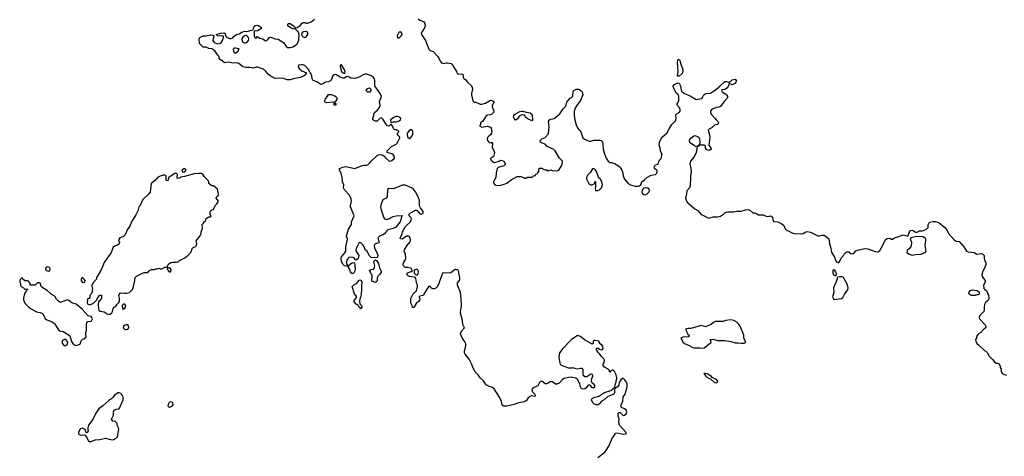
# Model space of a CAD drawing. Header units: inches. Extents: x 2396598 to 2566999, y 262085 to 451979.
# Tile 73 of 256: x 2412502 to 2425861, y 344245 to 350171. Entities that reach past the tile are written whole.
import ezdxf

# ---------------------------------------------------------------- set-up
doc = ezdxf.new("R2010")
doc.units = ezdxf.units.IN
doc.header["$MEASUREMENT"] = 0
for name, color, linetype in [('C4314', 7, 'Continuous'), ('C4315', 7, 'Continuous'), ('C4324', 7, 'Continuous')]:
    doc.layers.add(name, color=color, linetype=linetype)

msp = doc.modelspace()

# ---------------------------------------------------------------- linework, layer by layer
at = {"layer": 'C4314', "color": 5, "elevation": 60}
for points in [[(2420000, 345316), (2419990, 345318), (2419950, 345317), (2419890, 345303), (2419867, 345290), (2419822, 345238), (2419790, 345224), (2419770, 345223), (2419730, 345256), (2419718, 345258), (2419710, 345260), (2419690, 345252), (2419670, 345237), (2419650, 345229), (2419630, 345229), (2419590, 345259), (2419570, 345262), (2419554, 345246), (2419530, 345204), (2419470, 345177), (2419451, 345150), (2419461, 345120), (2419491, 345090), (2419502, 345070), (2419498, 345062), (2419490, 345058), (2419450, 345064), (2419430, 345059), (2419403, 345037), (2419376, 345004), (2419350, 344983), (2419269, 344969), (2419212, 344948), (2419154, 344934), (2419110, 344926), (2419070, 344925), (2419050, 344938), (2419039, 344990), (2419010, 345048), (2418939, 345159), (2418910, 345184), (2418870, 345194), (2418830, 345215), (2418794, 345270), (2418750, 345309), (2418721, 345350), (2418681, 345390), (2418649, 345450), (2418636, 345490), (2418602, 345562), (2418546, 345630), (2418539, 345650), (2418539, 345670), (2418555, 345750), (2418553, 345770), (2418540, 345800), (2418497, 345870), (2418484, 345910), (2418495, 345945), (2418535, 345990), (2418516, 346036), (2418509, 346090), (2418481, 346190), (2418481, 346210), (2418496, 346284), (2418492, 346388), (2418481, 346470), (2418441, 346570), (2418442, 346598), (2418469, 346631), (2418474, 346650), (2418474, 346674), (2418458, 346730), (2418458, 346750), (2418450, 346766), (2418436, 346776), (2418410, 346782), (2418350, 346734), (2418269, 346729), (2418245, 346735), (2418231, 346709), (2418191, 346590), (2418170, 346549), (2418150, 346529), (2418130, 346519), (2418110, 346517), (2418089, 346529), (2418070, 346548), (2418050, 346548), (2417981, 346439), (2417970, 346429), (2417930, 346418), (2417922, 346410), (2417931, 346370), (2417915, 346345), (2417880, 346320), (2417850, 346266), (2417830, 346266), (2417828, 346290), (2417809, 346330), (2417807, 346387), (2417842, 346450), (2417887, 346493), (2417899, 346550), (2417899, 346570), (2417885, 346605), (2417877, 346657), (2417870, 346670), (2417859, 346679), (2417790, 346685), (2417775, 346690), (2417758, 346710), (2417758, 346730), (2417765, 346735), (2417814, 346754), (2417826, 346754), (2417828, 346770), (2417818, 346790), (2417810, 346798), (2417770, 346809), (2417730, 346809), (2417709, 346830), (2417707, 346850), (2417709, 346870), (2417734, 346906), (2417741, 346930), (2417738, 346990), (2417719, 347030), (2417724, 347050), (2417756, 347104), (2417795, 347150), (2417804, 347170), (2417805, 347190), (2417790, 347229), (2417775, 347235), (2417748, 347232), (2417690, 347194), (2417670, 347198), (2417666, 347210), (2417685, 347250), (2417697, 347290), (2417735, 347365), (2417810, 347434), (2417818, 347470), (2417810, 347486), (2417786, 347510), (2417786, 347530), (2417806, 347550), (2417870, 347586), (2417890, 347585), (2417930, 347535), (2417950, 347531), (2417970, 347543), (2417974, 347550), (2417974, 347570), (2417938, 347618), (2417927, 347647), (2417925, 347715), (2417916, 347750), (2417874, 347834), (2417843, 347870), (2417817, 347890), (2417730, 347925), (2417694, 347926), (2417570, 347874), (2417510, 347878), (2417493, 347867), (2417490, 347766), (2417474, 347750), (2417430, 347726), (2417406, 347674), (2417398, 347630), (2417405, 347590), (2417422, 347550), (2417436, 347490), (2417452, 347470), (2417470, 347463), (2417490, 347462), (2417510, 347468), (2417570, 347499), (2417610, 347511), (2417690, 347514), (2417692, 347510), (2417682, 347498), (2417678, 347470), (2417665, 347430), (2417606, 347355), (2417570, 347337), (2417499, 347321), (2417477, 347303), (2417450, 347265), (2417430, 347250), (2417386, 347234), (2417367, 347213), (2417364, 347190), (2417378, 347150), (2417375, 347145), (2417330, 347129), (2417311, 347109), (2417316, 347070), (2417350, 347002), (2417361, 346970), (2417358, 346950), (2417350, 346938), (2417270, 346942), (2417245, 346970), (2417218, 347030), (2417188, 347050), (2417174, 347090), (2417161, 347110), (2417130, 347144), (2417110, 347148), (2417074, 347086), (2417063, 347050), (2417066, 347025), (2417102, 346970), (2417096, 346930), (2417069, 346909), (2417050, 346918), (2417038, 346938), (2417025, 346945), (2416974, 346946), (2416961, 346939), (2416943, 346917), (2416936, 346890), (2416937, 346857), (2416950, 346834), (2416970, 346834), (2416978, 346850), (2417011, 346871), (2417036, 346876), (2417045, 346865), (2417051, 346849), (2417052, 346770), (2417033, 346727), (2417010, 346728), (2416990, 346749), (2416975, 346790), (2416962, 346810), (2416962, 346822), (2416948, 346828), (2416910, 346829), (2416890, 346848), (2416869, 346890), (2416864, 346930), (2416870, 346952), (2416915, 347005), (2416925, 347030), (2416929, 347090), (2416949, 347189), (2416948, 347208), (2416938, 347218), (2416935, 347230), (2416939, 347250), (2416963, 347330), (2417002, 347390), (2417004, 347430), (2417041, 347510), (2416992, 347630), (2416989, 347650), (2417003, 347710), (2416999, 347739), (2416977, 347790), (2416910, 347862), (2416896, 347890), (2416899, 347930), (2416882, 347970), (2416879, 348030), (2416862, 348090), (2416842, 348130), (2416842, 348150), (2416888, 348170), (2416930, 348177), (2417050, 348150), (2417150, 348193), (2417170, 348199), (2417210, 348199), (2417230, 348207), (2417250, 348223), (2417270, 348250), (2417350, 348326), (2417370, 348339), (2417390, 348343), (2417419, 348339), (2417444, 348324), (2417468, 348290), (2417510, 348255), (2417530, 348252), (2417550, 348260), (2417587, 348290), (2417589, 348310), (2417572, 348332), (2417550, 348349), (2417486, 348370), (2417488, 348390), (2417546, 348450), (2417610, 348482), (2417618, 348490), (2417638, 348522), (2417658, 348570), (2417658, 348578), (2417628, 348610), (2417628, 348632), (2417646, 348650), (2417642, 348662), (2417615, 348675), (2417590, 348678), (2417575, 348695), (2417550, 348746), (2417530, 348746), (2417512, 348728), (2417490, 348729), (2417430, 348822), (2417410, 348838), (2417390, 348829), (2417350, 348796), (2417330, 348796), (2417295, 348810), (2417293, 348830), (2417309, 348870), (2417309, 348891), (2417315, 348910), (2417356, 348944), (2417389, 348990), (2417394, 349010), (2417382, 349058), (2417392, 349088), (2417406, 349110), (2417409, 349130), (2417393, 349170), (2417326, 349266), (2417319, 349290), (2417321, 349350), (2417317, 349370), (2417300, 349390), (2417270, 349408), (2417210, 349430), (2417190, 349432), (2417170, 349427), (2417110, 349393), (2417050, 349373), (2416996, 349376), (2416970, 349393), (2416950, 349399), (2416930, 349395), (2416910, 349379), (2416890, 349378), (2416850, 349391), (2416790, 349427), (2416770, 349425), (2416751, 349410), (2416734, 349366), (2416724, 349350), (2416710, 349339), (2416690, 349328), (2416650, 349325), (2416610, 349296), (2416590, 349293), (2416535, 349330), (2416484, 349344), (2416478, 349350), (2416468, 349370), (2416464, 349410), (2416448, 349450), (2416439, 349459), (2416424, 349490), (2416370, 349550), (2416350, 349558), (2416330, 349560), (2416287, 349553), (2416283, 349550), (2416279, 349530), (2416293, 349510), (2416330, 349477), (2416394, 349450), (2416364, 349416), (2416310, 349386), (2416230, 349374), (2416170, 349357), (2416130, 349354), (2416070, 349379), (2415970, 349373), (2415930, 349389), (2415899, 349410), (2415874, 349430), (2415842, 349470), (2415810, 349499), (2415730, 349528), (2415710, 349529), (2415670, 349515), (2415624, 349524), (2415570, 349522), (2415530, 349533), (2415476, 349576), (2415450, 349585), (2415398, 349582), (2415330, 349593), (2415290, 349584), (2415270, 349593), (2415222, 349630), (2415208, 349650), (2415208, 349670), (2415189, 349689), (2415150, 349748), (2415138, 349758), (2415110, 349775), (2415070, 349782), (2415030, 349798), (2414990, 349798), (2414942, 349850), (2414938, 349910), (2414946, 349930), (2414990, 349951), (2415010, 349954), (2415031, 349951), (2415090, 349964), (2415121, 349961), (2415142, 349950), (2415136, 349944), (2415126, 349914), (2415123, 349890), (2415141, 349861), (2415184, 349844), (2415214, 349846), (2415230, 349853), (2415253, 349887), (2415269, 349929), (2415268, 349948), (2415186, 349950), (2415168, 349970), (2415226, 349990), (2415270, 349995), (2415290, 349982), (2415296, 349950), (2415313, 349933), (2415350, 349917), (2415370, 349916), (2415394, 349926), (2415410, 349946), (2415442, 349970), (2415479, 349981), (2415516, 350000)], [(2415683, 350000), (2415683, 349950), (2415690, 349932), (2415710, 349922), (2415730, 349945), (2415736, 349936), (2415762, 349922), (2415801, 349910), (2415830, 349888), (2415850, 349885), (2415870, 349901), (2415890, 349930), (2415907, 349933), (2415969, 349911), (2416007, 349907), (2416081, 349861), (2416121, 349801), (2416132, 349792), (2416170, 349793), (2416210, 349805), (2416251, 349829), (2416271, 349849), (2416288, 349892), (2416293, 349970), (2416284, 350000)], [(2416340, 350000), (2416331, 349990), (2416325, 349970), (2416336, 349950), (2416350, 349937), (2416370, 349930), (2416390, 349940), (2416413, 349970), (2416410, 349996), (2416404, 350000)], [(2417648, 350000), (2417644, 349996), (2417625, 349950), (2417630, 349927), (2417650, 349927), (2417678, 349950), (2417691, 349970), (2417688, 349990), (2417677, 350000)], [(2417956, 350000), (2417951, 349989), (2417955, 349970), (2418010, 349890), (2418051, 349771), (2418071, 349751), (2418110, 349738), (2418176, 349670), (2418191, 349650), (2418205, 349610), (2418224, 349584), (2418250, 349576), (2418290, 349587), (2418310, 349587), (2418355, 349575), (2418370, 349566), (2418381, 349550), (2418427, 349470), (2418431, 349450), (2418450, 349431), (2418496, 349436), (2418514, 349430), (2418521, 349390), (2418530, 349372), (2418555, 349355), (2418571, 349330), (2418630, 349275), (2418642, 349250), (2418646, 349230), (2418631, 349170), (2418633, 349150), (2418651, 349071), (2418670, 349051), (2418690, 349051), (2418750, 349026), (2418770, 349026), (2418820, 349040), (2418890, 349079), (2418922, 349070), (2418942, 349050), (2418930, 349038), (2418913, 349007), (2418913, 348990), (2418934, 348934), (2418930, 348910), (2418910, 348887), (2418890, 348880), (2418850, 348877), (2418832, 348868), (2418785, 348795), (2418754, 348770), (2418752, 348748), (2418742, 348730), (2418770, 348712), (2418850, 348727), (2418891, 348711), (2418897, 348697), (2418907, 348650), (2418903, 348630), (2418891, 348610), (2418870, 348597), (2418850, 348573), (2418846, 348550), (2418849, 348530), (2418870, 348503), (2418898, 348502), (2418911, 348511), (2418914, 348510), (2418918, 348490), (2418911, 348430), (2418935, 348395), (2418946, 348370), (2418930, 348315), (2418892, 348290), (2418895, 348270), (2418911, 348250), (2418930, 348236), (2418950, 348233), (2419009, 348251), (2419030, 348265), (2419050, 348262), (2419070, 348252), (2419092, 348210), (2419072, 348190), (2418995, 348165), (2418979, 348150), (2418966, 348094), (2418964, 348030), (2418938, 347990), (2418931, 347970), (2418933, 347950), (2418950, 347928), (2418970, 347923), (2419030, 347927), (2419090, 347943), (2419110, 347951), (2419170, 347999), (2419250, 348042), (2419304, 348044), (2419350, 348022), (2419370, 348022), (2419393, 348033), (2419450, 348034), (2419462, 348038), (2419467, 348053), (2419502, 348058), (2419507, 348073), (2419522, 348078), (2419526, 348090), (2419546, 348110), (2419550, 348154), (2419590, 348154), (2419604, 348144), (2419633, 348133), (2419652, 348132), (2419670, 348122), (2419710, 348132), (2419725, 348125), (2419790, 348118), (2419818, 348130), (2419855, 348190), (2419866, 348230), (2419866, 348250), (2419826, 348290), (2419769, 348390), (2419750, 348409), (2419666, 348446), (2419653, 348453), (2419630, 348482), (2419580, 348500), (2419569, 348510), (2419564, 348530), (2419587, 348553), (2419630, 348574), (2419670, 348616), (2419676, 348630), (2419685, 348715), (2419678, 348790), (2419689, 348810), (2419710, 348820), (2419753, 348830), (2419830, 348893), (2419877, 348963), (2419910, 348996), (2419927, 349050), (2419940, 349070), (2419970, 349106), (2419990, 349115), (2420000, 349124)], [(2420000, 345836), (2419990, 345829), (2419871, 345710), (2419827, 345650), (2419816, 345590), (2419831, 345510), (2419841, 345490), (2419850, 345483), (2419950, 345447), (2419993, 345447), (2420000, 345448)]]:
    msp.add_lwpolyline(points, dxfattribs=at)
at = {"layer": 'C4314', "color": 5}
for points, elevation in [([(2415576, 349956), (2415550, 349953), (2415528, 349932), (2415516, 349910), (2415519, 349879), (2415526, 349870), (2415550, 349859), (2415570, 349856), (2415590, 349864), (2415607, 349890), (2415612, 349908), (2415607, 349930), (2415590, 349949)], 60), ([(2415430, 349785), (2415410, 349784), (2415403, 349777), (2415399, 349770), (2415401, 349750), (2415408, 349728), (2415430, 349719), (2415464, 349750), (2415478, 349770), (2415474, 349774)], 60), ([(2416870, 349559), (2416850, 349555), (2416848, 349530), (2416870, 349468), (2416890, 349448), (2416910, 349441), (2416915, 349445), (2416918, 349462), (2416910, 349489)], 60), ([(2417250, 349187), (2417227, 349187), (2417202, 349210), (2417209, 349230), (2417230, 349244), (2417250, 349245), (2417267, 349230), (2417268, 349210)], 60), ([(2416790, 349009), (2416770, 349010), (2416768, 349048), (2416754, 349054), (2416670, 349044), (2416648, 349050), (2416639, 349070), (2416645, 349090), (2416690, 349158), (2416730, 349158), (2416778, 349138), (2416800, 349120), (2416806, 349110), (2416805, 349090), (2416784, 349056), (2416774, 349050), (2416778, 349038), (2416790, 349034)], 60), ([(2417630, 348858), (2417604, 348856), (2417576, 348844), (2417532, 348810), (2417538, 348778), (2417550, 348774), (2417558, 348782), (2417574, 348786), (2417610, 348787), (2417650, 348797), (2417668, 348812), (2417675, 348830), (2417658, 348850)], 60), ([(2419450, 348799), (2419388, 348828), (2419370, 348846), (2419350, 348875), (2419330, 348881), (2419305, 348875), (2419280, 348860), (2419250, 348822), (2419230, 348809), (2419209, 348830), (2419204, 348850), (2419207, 348870), (2419216, 348884), (2419230, 348895), (2419290, 348926), (2419309, 348931), (2419330, 348931), (2419374, 348914), (2419430, 348907), (2419450, 348891), (2419456, 348876), (2419461, 348810)], 60), ([(2417810, 348679), (2417780, 348660), (2417759, 348630), (2417757, 348610), (2417763, 348583), (2417771, 348571), (2417790, 348561), (2417810, 348571), (2417836, 348610), (2417835, 348655), (2417830, 348665)], 60), ([(2414730, 348149), (2414701, 348130), (2414707, 348107), (2414730, 348103), (2414759, 348130), (2414749, 348149)], 80), ([(2414610, 348089), (2414553, 348047), (2414527, 348033), (2414510, 347986), (2414488, 347988), (2414488, 348050), (2414470, 348062), (2414450, 348062), (2414410, 348049), (2414372, 348028), (2414352, 348008), (2414342, 347990), (2414285, 347950), (2414271, 347830), (2414256, 347810), (2414171, 347730), (2414136, 347650), (2414119, 347630), (2414104, 347576), (2414078, 347522), (2414019, 347430), (2413995, 347370), (2413962, 347318), (2413931, 347250), (2413910, 347228), (2413862, 347210), (2413845, 347190), (2413842, 347170), (2413858, 347150), (2413850, 347128), (2413830, 347109), (2413790, 347098), (2413770, 347086), (2413741, 347010), (2413646, 346874), (2413614, 346786), (2413565, 346710), (2413545, 346670), (2413542, 346650), (2413498, 346602), (2413482, 346570), (2413482, 346550), (2413491, 346530), (2413486, 346510), (2413492, 346490), (2413473, 346447), (2413454, 346430), (2413454, 346390), (2413450, 346386), (2413430, 346386), (2413424, 346376), (2413419, 346330), (2413426, 346310), (2413450, 346301), (2413478, 346310), (2413506, 346330), (2413548, 346370), (2413560, 346400), (2413590, 346432), (2413610, 346434), (2413612, 346390), (2413602, 346370), (2413575, 346345), (2413566, 346314), (2413570, 346250), (2413576, 346230), (2413596, 346216), (2413650, 346206), (2413690, 346180), (2413710, 346173), (2413730, 346176), (2413750, 346191), (2413759, 346210), (2413769, 346250), (2413784, 346270), (2413812, 346288), (2413825, 346310), (2413849, 346331), (2413854, 346345), (2413856, 346390), (2413849, 346430), (2413861, 346459), (2413875, 346465), (2413918, 346458), (2413950, 346458), (2413990, 346470), (2414031, 346509), (2414047, 346550), (2414064, 346630), (2414063, 346657), (2414068, 346670), (2414088, 346690), (2414166, 346730), (2414190, 346738), (2414230, 346742), (2414248, 346752), (2414266, 346770), (2414290, 346782), (2414330, 346782), (2414350, 346791), (2414370, 346791), (2414390, 346798), (2414410, 346791), (2414430, 346791), (2414470, 346811), (2414488, 346812), (2414502, 346818), (2414515, 346850), (2414550, 346876), (2414578, 346882), (2414630, 346881), (2414650, 346886), (2414670, 346901), (2414742, 346938), (2414786, 346974), (2414822, 347010), (2414846, 347074), (2414890, 347091), (2414897, 347103), (2414904, 347130), (2414895, 347170), (2414959, 347250), (2414965, 347270), (2414965, 347290), (2414983, 347337), (2414978, 347390), (2414998, 347410), (2415010, 347434), (2415022, 347438), (2415030, 347474), (2415070, 347494), (2415090, 347494), (2415098, 347510), (2415086, 347530), (2415086, 347570), (2415108, 347592), (2415130, 347594), (2415155, 347650), (2415178, 347670), (2415198, 347710), (2415169, 347750), (2415178, 347770), (2415198, 347790), (2415196, 347824), (2415186, 347870), (2415130, 347918), (2415110, 347918), (2415089, 347929), (2415070, 347948), (2415068, 347970), (2415058, 347990), (2415003, 348043), (2414990, 348066), (2414970, 348086), (2414926, 348086), (2414870, 348079), (2414738, 348042), (2414687, 348033), (2414650, 348018), (2414640, 348020), (2414638, 348030), (2414644, 348070), (2414630, 348084)], 80), ([(2412885, 346815), (2412868, 346812), (2412857, 346803), (2412851, 346790), (2412858, 346770), (2412890, 346759), (2412910, 346762), (2412917, 346790), (2412907, 346807)], 80), ([(2414510, 346806), (2414505, 346795), (2414511, 346770), (2414530, 346748), (2414550, 346751), (2414559, 346770), (2414557, 346777), (2414550, 346789), (2414530, 346802)], 80), ([(2417330, 346606), (2417310, 346608), (2417282, 346622), (2417278, 346650), (2417286, 346670), (2417286, 346710), (2417267, 346727), (2417256, 346756), (2417246, 346770), (2417270, 346782), (2417296, 346784), (2417309, 346791), (2417316, 346804), (2417322, 346830), (2417310, 346866), (2417309, 346891), (2417330, 346914), (2417344, 346904), (2417370, 346862), (2417384, 346804), (2417411, 346750), (2417390, 346718), (2417365, 346695), (2417352, 346668), (2417350, 346626)], 60), ([(2413350, 346678), (2413336, 346650), (2413336, 346630), (2413350, 346611), (2413370, 346606), (2413388, 346612), (2413389, 346630), (2413379, 346650)], 80), ([(2417890, 346786), (2417854, 346770), (2417852, 346750), (2417852, 346730), (2417870, 346712), (2417890, 346702), (2417910, 346722), (2417913, 346750), (2417910, 346766)], 60), ([(2412530, 346666), (2412510, 346646), (2412502, 346630), (2412502, 346610), (2412514, 346590), (2412512, 346570), (2412522, 346550), (2412554, 346530), (2412570, 346514), (2412610, 346514), (2412614, 346510), (2412598, 346502), (2412594, 346490), (2412570, 346466), (2412566, 346454), (2412552, 346390), (2412552, 346370), (2412570, 346325), (2412625, 346270), (2412650, 346251), (2412730, 346207), (2412778, 346198), (2412810, 346182), (2412852, 346110), (2412870, 346098), (2412935, 346075), (2412972, 346050), (2413032, 345952), (2413050, 345942), (2413090, 345938), (2413174, 345890), (2413182, 345882), (2413203, 345803), (2413230, 345763), (2413270, 345751), (2413310, 345762), (2413326, 345770), (2413328, 345790), (2413350, 345834), (2413382, 345838), (2413390, 345854), (2413402, 345858), (2413406, 345870), (2413398, 345890), (2413398, 345930), (2413407, 345953), (2413409, 346029), (2413415, 346065), (2413425, 346075), (2413470, 346079), (2413476, 346084), (2413488, 346110), (2413482, 346130), (2413470, 346141), (2413433, 346153), (2413350, 346242), (2413270, 346309), (2413209, 346329), (2413170, 346361), (2413150, 346367), (2413136, 346364), (2413050, 346335), (2413030, 346349), (2413000, 346380), (2412984, 346410), (2412970, 346424), (2412930, 346445), (2412876, 346496), (2412814, 346530), (2412794, 346550), (2412786, 346590), (2412770, 346598), (2412750, 346598), (2412734, 346590), (2412710, 346566), (2412650, 346566), (2412646, 346570), (2412642, 346602), (2412627, 346607), (2412622, 346622), (2412610, 346626), (2412570, 346626), (2412562, 346642), (2412547, 346647), (2412542, 346662)], 80), ([(2417130, 346249), (2417122, 346262), (2417108, 346270), (2417095, 346295), (2417066, 346310), (2417040, 346340), (2417040, 346360), (2417068, 346390), (2417075, 346410), (2417045, 346450), (2417014, 346550), (2417029, 346570), (2417070, 346591), (2417110, 346638), (2417130, 346642), (2417142, 346610), (2417138, 346550), (2417141, 346499), (2417131, 346410), (2417116, 346384), (2417113, 346350), (2417117, 346317), (2417138, 346290), (2417142, 346270)], 60), ([(2413930, 346309), (2413910, 346309), (2413891, 346290), (2413899, 346250), (2413910, 346244), (2413930, 346257), (2413938, 346270), (2413941, 346290)], 80), ([(2413951, 346031), (2413930, 346025), (2413910, 346010), (2413908, 345990), (2413930, 345968), (2413950, 345965), (2413970, 345973), (2413981, 345990), (2413977, 346017), (2413968, 346028)], 80), ([(2413110, 345833), (2413084, 345816), (2413076, 345790), (2413090, 345763), (2413110, 345750), (2413129, 345751), (2413150, 345767), (2413154, 345794), (2413130, 345829)], 80), ([(2413850, 345106), (2413830, 345106), (2413824, 345096), (2413787, 345073), (2413772, 345050), (2413751, 345029), (2413710, 345002), (2413631, 344929), (2413578, 344890), (2413536, 344830), (2413494, 344746), (2413436, 344670), (2413425, 344630), (2413425, 344605), (2413432, 344590), (2413422, 344570), (2413410, 344562), (2413403, 344563), (2413389, 344610), (2413364, 344624), (2413350, 344628), (2413330, 344621), (2413318, 344610), (2413302, 344570), (2413302, 344550), (2413310, 344541), (2413330, 344531), (2413377, 344537), (2413390, 344534), (2413410, 344506), (2413435, 344455), (2413450, 344446), (2413470, 344448), (2413527, 344467), (2413590, 344474), (2413667, 344493), (2413732, 344472), (2413770, 344470), (2413813, 344490), (2413827, 344510), (2413845, 344610), (2413844, 344630), (2413826, 344670), (2413826, 344690), (2413796, 344716), (2413764, 344724), (2413748, 344750), (2413775, 344805), (2413774, 344850), (2413784, 344870), (2413810, 344883), (2413850, 344892), (2413908, 345010), (2413907, 345047), (2413890, 345086), (2413876, 345096)], 80), ([(2414550, 344984), (2414530, 344976), (2414516, 344950), (2414513, 344930), (2414520, 344920), (2414533, 344913), (2414570, 344927), (2414585, 344950), (2414579, 344970), (2414570, 344978)], 80)]:
    msp.add_lwpolyline(points, close=True, dxfattribs=dict(at, elevation=elevation))
at = {"layer": 'C4315', "color": 5, "elevation": 60}
for points in [[(2416284, 350000), (2416283, 350003), (2416244, 350044), (2416229, 350049), (2416207, 350047), (2416170, 350064), (2416141, 350090), (2416139, 350110), (2416150, 350121), (2416170, 350121), (2416218, 350090), (2416242, 350062), (2416265, 350065), (2416309, 350091), (2416336, 350124), (2416350, 350132), (2416370, 350132), (2416390, 350122), (2416410, 350122), (2416458, 350142), (2416500, 350180)], [(2417910, 350181), (2417930, 350167), (2417984, 350144), (2418000, 350120), (2418004, 350090), (2417991, 350050), (2417961, 350010), (2417956, 350000)], [(2415516, 350000), (2415530, 350007), (2415550, 350015), (2415590, 350011), (2415630, 350026), (2415668, 350032), (2415681, 350070), (2415692, 350088), (2415706, 350094), (2415725, 350095), (2415750, 350088), (2415777, 350070), (2415781, 350050), (2415730, 350021), (2415684, 350016), (2415683, 350000)], [(2416404, 350000), (2416390, 350010), (2416353, 350007), (2416340, 350000)], [(2417677, 350000), (2417670, 350006), (2417650, 350002), (2417648, 350000)]]:
    msp.add_lwpolyline(points, dxfattribs=at)
at = {"layer": 'C4324', "color": 5, "elevation": 60}
for points in [[(2421430, 349404), (2421428, 349410), (2421434, 349470), (2421426, 349590), (2421430, 349625), (2421450, 349635), (2421459, 349619), (2421475, 349555), (2421494, 349510), (2421500, 349470), (2421490, 349443), (2421450, 349405)], [(2421670, 348594), (2421650, 348592), (2421596, 348550), (2421586, 348526), (2421591, 348510), (2421652, 348470), (2421670, 348452), (2421690, 348454), (2421702, 348458), (2421706, 348470), (2421726, 348474), (2421734, 348506), (2421729, 348550), (2421721, 348570), (2421710, 348578)], [(2420290, 348148), (2420273, 348147), (2420244, 348096), (2420210, 348066), (2420192, 348030), (2420192, 348010), (2420222, 347950), (2420250, 347932), (2420270, 347932), (2420298, 347942), (2420306, 347950), (2420306, 347970), (2420313, 347973), (2420314, 347926), (2420318, 347918), (2420312, 347890), (2420314, 347854), (2420350, 347852), (2420370, 347862), (2420395, 347890), (2420409, 347930), (2420399, 347970), (2420378, 348010), (2420362, 348022), (2420355, 348035), (2420329, 348110), (2420310, 348138)], [(2420990, 347887), (2420970, 347883), (2420953, 347867), (2420946, 347854), (2420945, 347830), (2420952, 347812), (2420970, 347797), (2420990, 347796), (2421010, 347804), (2421037, 347830), (2421047, 347850), (2421044, 347870), (2421026, 347886)], [(2424691, 347229), (2424650, 347225), (2424594, 347210), (2424585, 347190), (2424594, 347174), (2424601, 347150), (2424603, 347130), (2424599, 347110), (2424591, 347090), (2424573, 347067), (2424542, 347038), (2424538, 347010), (2424568, 346988), (2424610, 346976), (2424655, 346985), (2424730, 346988), (2424788, 347010), (2424802, 347030), (2424789, 347110), (2424795, 347170), (2424795, 347190), (2424790, 347202), (2424784, 347210), (2424762, 347222)], [(2423630, 346682), (2423604, 346676), (2423592, 346668), (2423592, 346652), (2423576, 346604), (2423544, 346530), (2423546, 346470), (2423531, 346410), (2423550, 346372), (2423650, 346387), (2423670, 346401), (2423692, 346448), (2423737, 346503), (2423744, 346530), (2423734, 346574), (2423678, 346670), (2423660, 346680)], [(2423542, 346778), (2423534, 346770), (2423534, 346730), (2423542, 346710), (2423570, 346694), (2423586, 346710), (2423578, 346738), (2423566, 346750), (2423566, 346770)], [(2425430, 346499), (2425394, 346490), (2425374, 346470), (2425385, 346445), (2425412, 346432), (2425470, 346432), (2425490, 346442), (2425510, 346442), (2425526, 346450), (2425526, 346470), (2425486, 346490), (2425458, 346498)], [(2422150, 346099), (2422082, 346090), (2422047, 346073), (2421943, 346077), (2421917, 346063), (2421890, 346038), (2421810, 346002), (2421750, 346019), (2421610, 345978), (2421570, 345982), (2421546, 345974), (2421542, 345970), (2421545, 345950), (2421566, 345905), (2421585, 345890), (2421584, 345876), (2421582, 345870), (2421570, 345866), (2421499, 345861), (2421472, 345850), (2421503, 345790), (2421530, 345773), (2421576, 345756), (2421626, 345726), (2421650, 345717), (2421730, 345716), (2421750, 345711), (2421790, 345719), (2421870, 345782), (2421886, 345790), (2421878, 345818), (2421866, 345830), (2421869, 345831), (2421910, 345836), (2421970, 345819), (2422070, 345819), (2422150, 345805), (2422210, 345787), (2422250, 345787), (2422290, 345779), (2422330, 345783), (2422348, 345790), (2422349, 345810), (2422329, 345850), (2422329, 345890), (2422277, 346010), (2422249, 346050), (2422230, 346065), (2422190, 346089)], [(2421809, 345371), (2421785, 345370), (2421810, 345331), (2421830, 345315), (2421875, 345295), (2421930, 345245), (2421950, 345241), (2421969, 345251), (2421974, 345265), (2421954, 345290), (2421897, 345317), (2421887, 345330), (2421830, 345365)]]:
    msp.add_lwpolyline(points, close=True, dxfattribs=at)
for points in [[(2420000, 349124), (2420007, 349130), (2420011, 349190), (2420021, 349210), (2420050, 349227), (2420070, 349230), (2420090, 349227), (2420116, 349210), (2420132, 349190), (2420142, 349150), (2420110, 349075), (2420065, 349015), (2420039, 348970), (2420026, 348930), (2420024, 348890), (2420031, 348830), (2420050, 348745), (2420070, 348703), (2420116, 348650), (2420143, 348570), (2420166, 348550), (2420230, 348521), (2420250, 348521), (2420290, 348538), (2420374, 348534), (2420391, 348531), (2420402, 348522), (2420411, 348511), (2420415, 348490), (2420419, 348410), (2420435, 348350), (2420459, 348290), (2420485, 348250), (2420511, 348231), (2420531, 348231), (2420570, 348221), (2420627, 348187), (2420648, 348168), (2420681, 348110), (2420691, 348050), (2420708, 348008), (2420734, 347974), (2420758, 347950), (2420790, 347931), (2420848, 347912), (2420890, 347911), (2420910, 347918), (2420928, 347930), (2420942, 347970), (2420981, 347999), (2421013, 348030), (2421070, 348063), (2421130, 348071), (2421146, 348090), (2421152, 348110), (2421150, 348118), (2421142, 348130), (2421114, 348150), (2421109, 348170), (2421125, 348195), (2421164, 348216), (2421180, 348260), (2421199, 348281), (2421210, 348302), (2421215, 348330), (2421214, 348350), (2421198, 348390), (2421193, 348433), (2421177, 348470), (2421182, 348510), (2421201, 348550), (2421230, 348587), (2421284, 348630), (2421313, 348690), (2421349, 348750), (2421400, 348800), (2421407, 348830), (2421404, 348875), (2421409, 348890), (2421450, 348910), (2421462, 348930), (2421464, 348950), (2421457, 348970), (2421423, 349010), (2421421, 349021), (2421421, 349030), (2421436, 349050), (2421444, 349070), (2421446, 349130), (2421434, 349154), (2421410, 349174), (2421372, 349250), (2421367, 349270), (2421383, 349290), (2421430, 349313), (2421450, 349311), (2421464, 349284), (2421482, 349202), (2421490, 349190), (2421530, 349164), (2421600, 349140), (2421670, 349091), (2421690, 349087), (2421750, 349101), (2421765, 349115), (2421784, 349150), (2421810, 349171), (2421870, 349176), (2421929, 349210), (2421970, 349242), (2421990, 349252), (2422002, 349270), (2422070, 349331), (2422093, 349333), (2422122, 349322), (2422130, 349314), (2422138, 349330), (2422150, 349335), (2422170, 349353), (2422210, 349366), (2422226, 349350), (2422215, 349310), (2422169, 349289), (2422130, 349306), (2422116, 349264), (2422098, 349242), (2422070, 349222), (2422030, 349218), (2422022, 349210), (2422032, 349190), (2422081, 349161), (2422092, 349150), (2422105, 349130), (2422105, 349110), (2422058, 349062), (2422010, 348995), (2421990, 348985), (2421950, 348978), (2421902, 348958), (2421890, 348950), (2421876, 348930), (2421876, 348910), (2421883, 348890), (2421935, 348835), (2421951, 348811), (2421976, 348790), (2421985, 348770), (2421972, 348750), (2421930, 348739), (2421899, 348710), (2421856, 348685), (2421843, 348670), (2421863, 348610), (2421867, 348573), (2421852, 348470), (2421878, 348430), (2421882, 348410), (2421850, 348394), (2421823, 348403), (2421815, 348410), (2421809, 348430), (2421809, 348450), (2421802, 348462), (2421790, 348469), (2421733, 348467), (2421718, 348462), (2421714, 348450), (2421694, 348446), (2421682, 348370), (2421651, 348310), (2421604, 348250), (2421596, 348210), (2421610, 348150), (2421612, 348110), (2421605, 348045), (2421600, 347910), (2421592, 347888), (2421554, 347850), (2421551, 347810), (2421534, 347750), (2421547, 347710), (2421561, 347690), (2421664, 347604), (2421702, 347582), (2421746, 347526), (2421790, 347511), (2421830, 347485), (2421850, 347478), (2421910, 347494), (2421970, 347494), (2422010, 347503), (2422049, 347530), (2422069, 347551), (2422090, 347559), (2422110, 347563), (2422190, 347563), (2422230, 347571), (2422290, 347571), (2422349, 347591), (2422390, 347596), (2422407, 347587), (2422450, 347551), (2422470, 347551), (2422490, 347545), (2422524, 347524), (2422590, 347524), (2422630, 347505), (2422650, 347501), (2422692, 347510), (2422715, 347490), (2422723, 347443), (2422730, 347432), (2422790, 347427), (2422841, 347401), (2422870, 347378), (2422890, 347332), (2422901, 347321), (2422993, 347273), (2423010, 347268), (2423090, 347263), (2423130, 347271), (2423169, 347290), (2423190, 347295), (2423230, 347288), (2423330, 347240), (2423350, 347239), (2423390, 347247), (2423415, 347245), (2423445, 347230), (2423478, 347198), (2423486, 347170), (2423488, 347128), (2423502, 347090), (2423518, 347018), (2423557, 346950), (2423570, 346902), (2423590, 346882), (2423610, 346872), (2423630, 346892), (2423645, 346930), (2423679, 346970), (2423690, 346991), (2423710, 347011), (2423730, 347022), (2423750, 347022), (2423777, 346997), (2423792, 346992), (2423810, 346996), (2423830, 347011), (2423847, 347033), (2423870, 347045), (2423970, 347066), (2424010, 347061), (2424110, 347025), (2424150, 347022), (2424170, 347038), (2424215, 347110), (2424249, 347190), (2424270, 347203), (2424306, 347206), (2424330, 347192), (2424350, 347192), (2424370, 347211), (2424430, 347227), (2424490, 347252), (2424550, 347234), (2424558, 347242), (2424575, 347290), (2424590, 347312), (2424616, 347316), (2424650, 347291), (2424670, 347285), (2424710, 347307), (2424750, 347306), (2424766, 347310), (2424806, 347330), (2424826, 347350), (2424828, 347388), (2424835, 347410), (2424850, 347421), (2424889, 347431), (2424930, 347431), (2424975, 347415), (2425056, 347350), (2425085, 347310), (2425102, 347270), (2425182, 347182), (2425210, 347165), (2425250, 347162), (2425310, 347090), (2425350, 347031), (2425370, 347019), (2425450, 347011), (2425490, 346991), (2425550, 346999), (2425571, 346990), (2425586, 346970), (2425586, 346930), (2425591, 346910), (2425611, 346871), (2425611, 346850), (2425599, 346810), (2425566, 346750), (2425555, 346710), (2425563, 346683), (2425577, 346657), (2425602, 346630), (2425602, 346610), (2425578, 346570), (2425584, 346524), (2425592, 346512), (2425610, 346502), (2425626, 346486), (2425647, 346427), (2425653, 346390), (2425646, 346370), (2425630, 346349), (2425607, 346333), (2425594, 346306), (2425587, 346270), (2425587, 346230), (2425581, 346210), (2425525, 346150), (2425518, 346130), (2425525, 346110), (2425601, 346030), (2425611, 346010), (2425612, 345990), (2425582, 345970), (2425562, 345950), (2425551, 345929), (2425510, 345908), (2425502, 345898), (2425485, 345870), (2425482, 345850), (2425472, 345830), (2425473, 345807), (2425478, 345790), (2425492, 345770), (2425510, 345758), (2425590, 345682), (2425610, 345674), (2425631, 345651), (2425651, 345610), (2425701, 345561), (2425730, 345526), (2425750, 345511), (2425770, 345511), (2425790, 345502), (2425805, 345470), (2425806, 345450), (2425818, 345430), (2425820, 345400), (2425832, 345370), (2425850, 345358), (2425890, 345346)], [(2420346, 344230), (2420440, 344300), (2420458, 344322), (2420499, 344390), (2420537, 344483), (2420590, 344558), (2420610, 344565), (2420690, 344545), (2420729, 344551), (2420729, 344570), (2420642, 344670), (2420629, 344710), (2420634, 344750), (2420624, 344790), (2420622, 344830), (2420630, 344842), (2420650, 344838), (2420690, 344801), (2420710, 344806), (2420730, 344823), (2420741, 344850), (2420730, 344878), (2420710, 344892), (2420669, 344909), (2420659, 344930), (2420664, 344950), (2420685, 344990), (2420689, 345051), (2420719, 345090), (2420744, 345190), (2420744, 345230), (2420736, 345250), (2420710, 345289), (2420690, 345308), (2420658, 345282), (2420635, 345245), (2420630, 345209), (2420611, 345190), (2420590, 345175), (2420584, 345176), (2420576, 345164), (2420571, 345149), (2420571, 345109), (2420562, 345090), (2420530, 345074), (2420482, 345058), (2420430, 345014), (2420391, 344990), (2420370, 344958), (2420350, 344942), (2420323, 344943), (2420290, 344958), (2420278, 344970), (2420258, 345010), (2420270, 345032), (2420306, 345050), (2420330, 345051), (2420370, 345066), (2420438, 345110), (2420523, 345137), (2420576, 345184), (2420587, 345233), (2420595, 345250), (2420595, 345270), (2420603, 345297), (2420604, 345310), (2420594, 345350), (2420570, 345398), (2420550, 345418), (2420518, 345402), (2420510, 345388), (2420506, 345390), (2420506, 345410), (2420486, 345430), (2420436, 345456), (2420420, 345480), (2420418, 345490), (2420435, 345535), (2420435, 345550), (2420429, 345569), (2420398, 345598), (2420373, 345633), (2420355, 345650), (2420329, 345690), (2420330, 345714), (2420350, 345712), (2420370, 345698), (2420390, 345692), (2420410, 345694), (2420418, 345710), (2420416, 345736), (2420406, 345750), (2420378, 345770), (2420366, 345794), (2420366, 345806), (2420310, 345819), (2420290, 345815), (2420285, 345810), (2420282, 345778), (2420270, 345769), (2420164, 345824), (2420110, 345872), (2420070, 345885), (2420000, 345836)], [(2420000, 345448), (2420010, 345451), (2420030, 345441), (2420070, 345432), (2420110, 345442), (2420130, 345442), (2420144, 345424), (2420143, 345350), (2420170, 345328), (2420195, 345330), (2420250, 345366), (2420270, 345362), (2420272, 345330), (2420261, 345299), (2420257, 345270), (2420266, 345246), (2420287, 345230), (2420301, 345210), (2420303, 345190), (2420290, 345174), (2420270, 345177), (2420245, 345205), (2420230, 345215), (2420210, 345206), (2420190, 345176), (2420170, 345161), (2420150, 345157), (2420130, 345161), (2420117, 345177), (2420103, 345230), (2420068, 345288), (2420046, 345306), (2420000, 345316)]]:
    msp.add_lwpolyline(points, dxfattribs=at)

doc.saveas('drawing.dxf')
